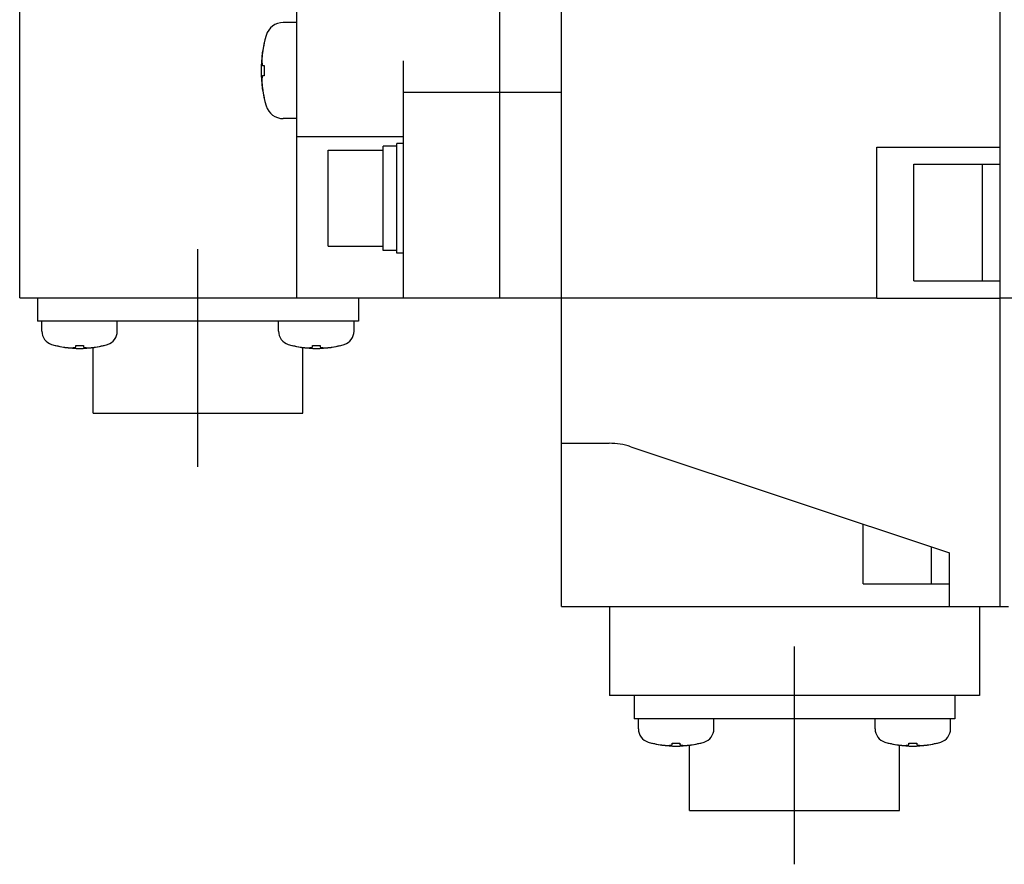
# Model space of a CAD drawing. Header units: millimetres. Extents: x 110 to 842, y 448 to 647.
# Tile 2 of 6: x 384 to 455, y 477 to 539. Entities that reach past the tile are written whole.
import ezdxf

# ---------------------------------------------------------------- set-up
doc = ezdxf.new("R2010")
doc.units = ezdxf.units.MM
doc.linetypes.add('CENTER', pattern=[50.8, 31.75, -6.35, 6.35, -6.35])
doc.layers.add('CTR', color=2, linetype='CENTER')

msp = doc.modelspace()

# ---------------------------------------------------------------- linework, layer by layer
for p, q in [((423.152, 495.87), (423.152, 625.87)), ((455.152, 495.87), (455.152, 625.87)), ((403.852, 518.37), (403.852, 603.37)), ((418.652, 603.37), (418.652, 518.37)), ((383.652, 518.37), (383.652, 596.87)), ((403.852, 538.444), (402.873, 538.444)), ((401.489, 536.994), (401.489, 536.96)), ((411.652, 518.37), (411.652, 535.653)), ((401.351, 535.314), (401.489, 535.314)), ((401.489, 535.314), (401.489, 534.574)), ((401.489, 534.574), (401.351, 534.574)), ((401.489, 532.928), (401.489, 532.894)), ((411.652, 533.366), (423.152, 533.366)), ((403.852, 531.444), (402.873, 531.444)), ((403.852, 530.132), (411.652, 530.132)), ((411.152, 529.432), (410.152, 529.432)), ((410.152, 521.832), (410.152, 529.431)), ((411.152, 521.632), (411.152, 529.632)), ((411.652, 529.632), (411.152, 529.632)), ((446.152, 518.341), (446.152, 529.37)), ((446.152, 529.37), (455.152, 529.37)), ((406.152, 529.132), (410.152, 529.132)), ((406.152, 522.132), (406.152, 529.131)), ((448.852, 519.62), (448.852, 528.12)), ((448.852, 528.12), (455.152, 528.12)), ((453.852, 519.62), (453.852, 528.12)), ((406.152, 522.132), (410.152, 522.132)), ((411.152, 521.832), (410.152, 521.832)), ((411.652, 521.632), (411.152, 521.632)), ((448.852, 519.62), (455.152, 519.62)), ((383.652, 518.37), (446.152, 518.37)), ((384.952, 518.37), (384.952, 516.67)), ((408.352, 518.37), (408.352, 516.67)), ((446.152, 518.341), (455.152, 518.341)), ((455.152, 518.37), (516.652, 518.37)), ((408.352, 516.67), (384.952, 516.67)), ((385.272, 515.93), (385.272, 516.67)), ((390.772, 515.93), (390.772, 516.67)), ((402.532, 515.93), (402.532, 516.67)), ((408.032, 515.93), (408.032, 516.67)), ((386.272, 514.892), (386.295, 514.892)), ((387.742, 514.773), (387.742, 514.892)), ((387.742, 514.892), (388.302, 514.892)), ((388.302, 514.892), (388.302, 514.773)), ((389.75, 514.892), (389.772, 514.892)), ((403.532, 514.892), (403.555, 514.892)), ((405.002, 514.773), (405.002, 514.892)), ((405.002, 514.892), (405.562, 514.892)), ((405.562, 514.892), (405.562, 514.773)), ((407.01, 514.892), (407.032, 514.892)), ((389.002, 509.97), (389.002, 514.747)), ((404.302, 509.97), (404.302, 514.747)), ((389.002, 509.97), (404.302, 509.97)), ((423.152, 507.763), (426.641, 507.763)), ((428.222, 507.507), (451.452, 499.763)), ((445.152, 497.513), (445.152, 501.863)), ((450.152, 497.513), (450.152, 500.197)), ((451.452, 495.87), (451.452, 499.763)), ((445.152, 497.513), (451.452, 497.513)), ((423.152, 495.87), (455.752, 495.87)), ((426.652, 495.87), (426.652, 489.37)), ((453.652, 495.87), (453.652, 489.37)), ((453.652, 489.37), (426.652, 489.37)), ((428.452, 489.37), (428.452, 487.67)), ((451.852, 489.37), (451.852, 487.67)), ((451.852, 487.67), (428.452, 487.67)), ((428.772, 486.93), (428.772, 487.67)), ((434.272, 486.93), (434.272, 487.67)), ((446.032, 486.93), (446.032, 487.67)), ((451.532, 486.93), (451.532, 487.67)), ((429.772, 485.892), (429.795, 485.892)), ((431.242, 485.773), (431.242, 485.892)), ((431.242, 485.892), (431.802, 485.892)), ((431.802, 485.892), (431.802, 485.773)), ((432.502, 480.97), (432.502, 485.747)), ((433.25, 485.892), (433.272, 485.892)), ((447.032, 485.892), (447.055, 485.892)), ((447.802, 480.97), (447.802, 485.747)), ((448.502, 485.892), (449.062, 485.892)), ((448.502, 485.773), (448.502, 485.892)), ((449.062, 485.892), (449.062, 485.773)), ((450.51, 485.892), (450.532, 485.892)), ((432.502, 480.97), (447.802, 480.97))]:
    msp.add_line(p, q)
for centre, radius, start, end in [((402.873, 537.144), 1.3, 90, 163.39845), ((410.252, 534.944), 9, 163.39845, 196.60155), ((410.252, 534.944), 8.992, 167.0426, 171.83939), ((410.252, 534.944), 8.992, 188.16061, 192.9574), ((402.873, 532.744), 1.3, 196.60155, 270), ((386.272, 515.93), 1, 180, 253.04224), ((389.772, 515.93), 1, 286.95776, 0), ((403.532, 515.93), 1, 180, 253.04224), ((407.032, 515.93), 1, 286.95776, 0), ((388.022, 521.67), 7, 253.04224, 286.95776), ((388.022, 521.67), 6.994, 255.70131, 260.38789), ((388.022, 521.67), 6.994, 279.61211, 284.29869), ((405.282, 521.67), 7, 253.04224, 286.95776), ((405.282, 521.67), 6.994, 255.70131, 260.38789), ((405.282, 521.67), 6.994, 279.61211, 284.29869), ((426.641, 502.763), 5, 71.56505, 90), ((429.772, 486.93), 1, 180, 253.04224), ((433.272, 486.93), 1, 286.95776, 0), ((447.032, 486.93), 1, 180, 253.04224), ((450.532, 486.93), 1, 286.95776, 0), ((431.522, 492.67), 7, 253.04224, 286.95776), ((431.522, 492.67), 6.994, 255.70131, 260.38789), ((431.522, 492.67), 6.994, 279.61211, 284.29869), ((448.782, 492.67), 7, 253.04224, 286.95776), ((448.782, 492.67), 6.994, 255.70131, 260.38789), ((448.782, 492.67), 6.994, 279.61211, 284.29869)]:
    msp.add_arc(centre, radius, start, end)
for points, knots in [([(401.351, 536.22), (401.35, 536.21), (401.348, 536.195), (401.346, 536.175), (401.344, 536.162), (401.343, 536.152), (401.342, 536.146), (401.342, 536.142), (401.342, 536.139), (401.341, 536.135), (401.341, 536.131), (401.34, 536.121), (401.338, 536.106), (401.336, 536.086), (401.334, 536.065), (401.333, 536.05), (401.332, 536.04), (401.331, 536.036), (401.331, 536.032), (401.331, 536.03), (401.33, 536.025), (401.33, 536.019), (401.329, 536.009), (401.328, 535.996), (401.327, 535.984), (401.326, 535.974), (401.325, 535.966), (401.325, 535.96), (401.324, 535.955), (401.324, 535.953), (401.324, 535.951), (401.324, 535.948), (401.324, 535.945), (401.323, 535.939), (401.323, 535.93), (401.322, 535.92), (401.321, 535.907), (401.32, 535.89), (401.319, 535.873), (401.318, 535.86), (401.317, 535.851), (401.317, 535.845), (401.316, 535.842), (401.316, 535.84), (401.316, 535.836), (401.316, 535.829), (401.315, 535.817), (401.314, 535.802), (401.313, 535.789), (401.313, 535.779), (401.313, 535.773), (401.312, 535.768), (401.312, 535.765), (401.312, 535.762), (401.312, 535.759), (401.311, 535.752), (401.311, 535.743), (401.311, 535.729), (401.31, 535.711), (401.309, 535.682), (401.308, 535.66), (401.307, 535.645)], [0, 0, 0, 0, 0.0625, 0.09375, 0.125, 0.140625, 0.15625, 0.164062, 0.167969, 0.171875, 0.179688, 0.1875, 0.21875, 0.25, 0.28125, 0.3125, 0.320312, 0.328125, 0.332031, 0.335938, 0.34375, 0.359375, 0.375, 0.40625, 0.4375, 0.453125, 0.46875, 0.484375, 0.492188, 0.496094, 0.5, 0.503906, 0.507812, 0.515625, 0.53125, 0.546875, 0.5625, 0.59375, 0.625, 0.640625, 0.65625, 0.664062, 0.667969, 0.671875, 0.679688, 0.6875, 0.71875, 0.75, 0.78125, 0.796875, 0.8125, 0.820312, 0.828125, 0.832031, 0.835938, 0.84375, 0.859375, 0.875, 0.90625, 0.9375, 1, 1, 1, 1]), ([(401.307, 535.645), (401.307, 535.64), (401.308, 535.628), (401.309, 535.615), (401.31, 535.606), (401.31, 535.602), (401.31, 535.599), (401.31, 535.596), (401.311, 535.589), (401.312, 535.579), (401.313, 535.567), (401.314, 535.556), (401.315, 535.546), (401.316, 535.539), (401.316, 535.535), (401.316, 535.533), (401.317, 535.529), (401.318, 535.523), (401.318, 535.516), (401.319, 535.507), (401.32, 535.5), (401.321, 535.495), (401.321, 535.492), (401.321, 535.49), (401.322, 535.487), (401.322, 535.483), (401.323, 535.476), (401.325, 535.466), (401.326, 535.455), (401.328, 535.445), (401.329, 535.437), (401.33, 535.432), (401.33, 535.428), (401.331, 535.425), (401.331, 535.42), (401.333, 535.413), (401.334, 535.404), (401.336, 535.395), (401.337, 535.388), (401.338, 535.383), (401.338, 535.38), (401.339, 535.375), (401.34, 535.37), (401.342, 535.362), (401.344, 535.351), (401.347, 535.335), (401.349, 535.322), (401.351, 535.314)], [0, 0, 0, 0, 0.0625, 0.125, 0.140625, 0.15625, 0.164062, 0.171875, 0.1875, 0.21875, 0.25, 0.28125, 0.3125, 0.328125, 0.335938, 0.34375, 0.359375, 0.375, 0.40625, 0.4375, 0.46875, 0.484375, 0.492188, 0.5, 0.507812, 0.515625, 0.53125, 0.5625, 0.59375, 0.625, 0.640625, 0.65625, 0.664062, 0.671875, 0.6875, 0.71875, 0.75, 0.78125, 0.8125, 0.828125, 0.835938, 0.84375, 0.859375, 0.875, 0.90625, 0.9375, 1, 1, 1, 1]), ([(401.351, 534.574), (401.35, 534.568), (401.347, 534.556), (401.345, 534.543), (401.343, 534.535), (401.342, 534.531), (401.342, 534.528), (401.341, 534.524), (401.34, 534.518), (401.338, 534.508), (401.336, 534.496), (401.334, 534.485), (401.333, 534.475), (401.331, 534.468), (401.331, 534.464), (401.33, 534.462), (401.33, 534.458), (401.329, 534.452), (401.328, 534.445), (401.327, 534.436), (401.326, 534.429), (401.325, 534.424), (401.324, 534.421), (401.324, 534.419), (401.324, 534.416), (401.323, 534.412), (401.322, 534.405), (401.321, 534.395), (401.32, 534.383), (401.319, 534.374), (401.318, 534.366), (401.317, 534.361), (401.317, 534.357), (401.316, 534.354), (401.316, 534.349), (401.315, 534.342), (401.314, 534.333), (401.313, 534.324), (401.313, 534.317), (401.312, 534.312), (401.312, 534.309), (401.311, 534.304), (401.311, 534.299), (401.311, 534.291), (401.31, 534.28), (401.309, 534.263), (401.308, 534.251), (401.307, 534.242)], [0, 0, 0, 0, 0.0625, 0.125, 0.140625, 0.15625, 0.164062, 0.171875, 0.1875, 0.21875, 0.25, 0.28125, 0.3125, 0.328125, 0.335938, 0.34375, 0.359375, 0.375, 0.40625, 0.4375, 0.46875, 0.484375, 0.492188, 0.5, 0.507812, 0.515625, 0.53125, 0.5625, 0.59375, 0.625, 0.640625, 0.65625, 0.664062, 0.671875, 0.6875, 0.71875, 0.75, 0.78125, 0.8125, 0.828125, 0.835938, 0.84375, 0.859375, 0.875, 0.90625, 0.9375, 1, 1, 1, 1]), ([(401.307, 534.242), (401.307, 534.232), (401.308, 534.217), (401.309, 534.197), (401.309, 534.184), (401.31, 534.174), (401.31, 534.168), (401.31, 534.163), (401.31, 534.161), (401.31, 534.157), (401.311, 534.153), (401.311, 534.143), (401.312, 534.128), (401.313, 534.107), (401.314, 534.087), (401.315, 534.072), (401.316, 534.062), (401.316, 534.057), (401.316, 534.054), (401.316, 534.051), (401.316, 534.047), (401.317, 534.041), (401.318, 534.03), (401.318, 534.018), (401.319, 534.005), (401.32, 533.995), (401.32, 533.987), (401.321, 533.981), (401.321, 533.977), (401.321, 533.974), (401.321, 533.972), (401.322, 533.97), (401.322, 533.966), (401.322, 533.96), (401.323, 533.952), (401.324, 533.942), (401.325, 533.928), (401.326, 533.911), (401.328, 533.895), (401.329, 533.881), (401.33, 533.873), (401.33, 533.867), (401.33, 533.863), (401.331, 533.861), (401.331, 533.858), (401.332, 533.85), (401.333, 533.839), (401.334, 533.824), (401.335, 533.811), (401.336, 533.801), (401.337, 533.795), (401.337, 533.79), (401.338, 533.786), (401.338, 533.784), (401.338, 533.781), (401.339, 533.774), (401.34, 533.765), (401.342, 533.751), (401.344, 533.733), (401.347, 533.704), (401.349, 533.682), (401.351, 533.667)], [0, 0, 0, 0, 0.0625, 0.09375, 0.125, 0.140625, 0.15625, 0.164062, 0.167969, 0.171875, 0.179688, 0.1875, 0.21875, 0.25, 0.28125, 0.3125, 0.320312, 0.328125, 0.332031, 0.335938, 0.34375, 0.359375, 0.375, 0.40625, 0.4375, 0.453125, 0.46875, 0.484375, 0.492188, 0.496094, 0.5, 0.503906, 0.507812, 0.515625, 0.53125, 0.546875, 0.5625, 0.59375, 0.625, 0.640625, 0.65625, 0.664062, 0.667969, 0.671875, 0.679688, 0.6875, 0.71875, 0.75, 0.78125, 0.796875, 0.8125, 0.820312, 0.828125, 0.832031, 0.835938, 0.84375, 0.859375, 0.875, 0.90625, 0.9375, 1, 1, 1, 1]), ([(386.854, 514.773), (386.875, 514.77), (386.906, 514.766), (386.943, 514.761), (386.964, 514.759), (386.98, 514.757), (386.995, 514.755), (387.008, 514.753), (387.017, 514.752), (387.023, 514.752), (387.03, 514.751), (387.038, 514.75), (387.051, 514.749), (387.067, 514.747), (387.087, 514.745), (387.103, 514.743), (387.115, 514.742), (387.121, 514.741), (387.126, 514.741), (387.13, 514.741), (387.135, 514.74), (387.144, 514.739), (387.158, 514.738), (387.173, 514.737), (387.186, 514.736), (387.197, 514.735), (387.204, 514.734), (387.208, 514.734), (387.215, 514.733), (387.226, 514.733), (387.243, 514.732), (387.262, 514.73), (387.282, 514.729), (387.302, 514.728), (387.321, 514.726), (387.36, 514.725), (387.392, 514.723), (387.418, 514.722)], [0, 0, 0, 0, 0.125, 0.1875, 0.21875, 0.25, 0.28125, 0.3125, 0.328125, 0.335938, 0.34375, 0.359375, 0.375, 0.40625, 0.4375, 0.46875, 0.484375, 0.492188, 0.5, 0.507812, 0.515625, 0.53125, 0.5625, 0.59375, 0.625, 0.640625, 0.65625, 0.664062, 0.671875, 0.6875, 0.71875, 0.75, 0.78125, 0.8125, 0.84375, 0.875, 1, 1, 1, 1]), ([(387.418, 514.722), (387.43, 514.723), (387.448, 514.724), (387.472, 514.726), (387.487, 514.728), (387.499, 514.729), (387.507, 514.73), (387.512, 514.731), (387.515, 514.731), (387.519, 514.732), (387.524, 514.732), (387.531, 514.733), (387.541, 514.735), (387.552, 514.736), (387.562, 514.737), (387.569, 514.738), (387.575, 514.739), (387.579, 514.74), (387.585, 514.741), (387.593, 514.742), (387.602, 514.744), (387.61, 514.745), (387.616, 514.746), (387.619, 514.747), (387.622, 514.747), (387.626, 514.748), (387.633, 514.749), (387.642, 514.751), (387.657, 514.754), (387.676, 514.758), (387.705, 514.765), (387.727, 514.77), (387.742, 514.773)], [0, 0, 0, 0, 0.125, 0.1875, 0.25, 0.28125, 0.3125, 0.328125, 0.335938, 0.34375, 0.359375, 0.375, 0.40625, 0.4375, 0.46875, 0.484375, 0.5, 0.515625, 0.53125, 0.5625, 0.59375, 0.625, 0.640625, 0.65625, 0.664062, 0.671875, 0.6875, 0.71875, 0.75, 0.8125, 0.875, 1, 1, 1, 1]), ([(388.302, 514.773), (388.314, 514.77), (388.332, 514.766), (388.356, 514.761), (388.371, 514.757), (388.383, 514.755), (388.391, 514.753), (388.396, 514.752), (388.399, 514.752), (388.403, 514.751), (388.408, 514.75), (388.415, 514.749), (388.425, 514.747), (388.436, 514.745), (388.446, 514.743), (388.453, 514.742), (388.459, 514.741), (388.463, 514.74), (388.469, 514.739), (388.477, 514.738), (388.486, 514.737), (388.494, 514.736), (388.5, 514.735), (388.503, 514.734), (388.506, 514.734), (388.51, 514.733), (388.517, 514.733), (388.526, 514.732), (388.541, 514.73), (388.56, 514.728), (388.59, 514.725), (388.612, 514.723), (388.627, 514.722)], [0, 0, 0, 0, 0.125, 0.1875, 0.25, 0.28125, 0.3125, 0.328125, 0.335938, 0.34375, 0.359375, 0.375, 0.40625, 0.4375, 0.46875, 0.484375, 0.5, 0.515625, 0.53125, 0.5625, 0.59375, 0.625, 0.640625, 0.65625, 0.664062, 0.671875, 0.6875, 0.71875, 0.75, 0.8125, 0.875, 1, 1, 1, 1]), ([(388.627, 514.722), (388.648, 514.723), (388.679, 514.724), (388.716, 514.726), (388.737, 514.727), (388.753, 514.728), (388.768, 514.729), (388.782, 514.73), (388.791, 514.731), (388.796, 514.731), (388.803, 514.732), (388.811, 514.732), (388.824, 514.733), (388.841, 514.735), (388.86, 514.736), (388.877, 514.737), (388.888, 514.738), (388.895, 514.739), (388.9, 514.739), (388.903, 514.74), (388.909, 514.74), (388.918, 514.741), (388.931, 514.742), (388.947, 514.744), (388.96, 514.745), (388.97, 514.746), (388.977, 514.747), (388.982, 514.747), (388.988, 514.748), (389, 514.749), (389.016, 514.751), (389.036, 514.753), (389.055, 514.756), (389.075, 514.758), (389.094, 514.76), (389.133, 514.766), (389.165, 514.77), (389.19, 514.773)], [0, 0, 0, 0, 0.125, 0.1875, 0.21875, 0.25, 0.28125, 0.3125, 0.328125, 0.335938, 0.34375, 0.359375, 0.375, 0.40625, 0.4375, 0.46875, 0.484375, 0.492188, 0.5, 0.507812, 0.515625, 0.53125, 0.5625, 0.59375, 0.625, 0.640625, 0.65625, 0.664062, 0.671875, 0.6875, 0.71875, 0.75, 0.78125, 0.8125, 0.84375, 0.875, 1, 1, 1, 1]), ([(404.114, 514.773), (404.135, 514.77), (404.166, 514.766), (404.203, 514.761), (404.224, 514.759), (404.24, 514.757), (404.255, 514.755), (404.268, 514.753), (404.277, 514.752), (404.283, 514.752), (404.29, 514.751), (404.298, 514.75), (404.311, 514.749), (404.327, 514.747), (404.347, 514.745), (404.363, 514.743), (404.375, 514.742), (404.381, 514.741), (404.386, 514.741), (404.39, 514.741), (404.395, 514.74), (404.404, 514.739), (404.418, 514.738), (404.433, 514.737), (404.446, 514.736), (404.457, 514.735), (404.464, 514.734), (404.468, 514.734), (404.475, 514.733), (404.486, 514.733), (404.503, 514.732), (404.522, 514.73), (404.542, 514.729), (404.562, 514.728), (404.581, 514.726), (404.62, 514.725), (404.652, 514.723), (404.678, 514.722)], [0, 0, 0, 0, 0.125, 0.1875, 0.21875, 0.25, 0.28125, 0.3125, 0.328125, 0.335938, 0.34375, 0.359375, 0.375, 0.40625, 0.4375, 0.46875, 0.484375, 0.492188, 0.5, 0.507812, 0.515625, 0.53125, 0.5625, 0.59375, 0.625, 0.640625, 0.65625, 0.664062, 0.671875, 0.6875, 0.71875, 0.75, 0.78125, 0.8125, 0.84375, 0.875, 1, 1, 1, 1]), ([(404.678, 514.722), (404.69, 514.723), (404.708, 514.724), (404.732, 514.726), (404.747, 514.728), (404.759, 514.729), (404.767, 514.73), (404.772, 514.731), (404.775, 514.731), (404.779, 514.732), (404.784, 514.732), (404.791, 514.733), (404.801, 514.735), (404.812, 514.736), (404.822, 514.737), (404.829, 514.738), (404.835, 514.739), (404.839, 514.74), (404.845, 514.741), (404.853, 514.742), (404.862, 514.744), (404.87, 514.745), (404.876, 514.746), (404.879, 514.747), (404.882, 514.747), (404.886, 514.748), (404.893, 514.749), (404.902, 514.751), (404.917, 514.754), (404.936, 514.758), (404.965, 514.765), (404.987, 514.77), (405.002, 514.773)], [0, 0, 0, 0, 0.125, 0.1875, 0.25, 0.28125, 0.3125, 0.328125, 0.335938, 0.34375, 0.359375, 0.375, 0.40625, 0.4375, 0.46875, 0.484375, 0.5, 0.515625, 0.53125, 0.5625, 0.59375, 0.625, 0.640625, 0.65625, 0.664062, 0.671875, 0.6875, 0.71875, 0.75, 0.8125, 0.875, 1, 1, 1, 1]), ([(405.562, 514.773), (405.574, 514.77), (405.592, 514.766), (405.616, 514.761), (405.631, 514.757), (405.643, 514.755), (405.651, 514.753), (405.656, 514.752), (405.659, 514.752), (405.663, 514.751), (405.668, 514.75), (405.675, 514.749), (405.685, 514.747), (405.696, 514.745), (405.706, 514.743), (405.713, 514.742), (405.719, 514.741), (405.723, 514.74), (405.729, 514.739), (405.737, 514.738), (405.746, 514.737), (405.754, 514.736), (405.76, 514.735), (405.763, 514.734), (405.766, 514.734), (405.77, 514.733), (405.777, 514.733), (405.786, 514.732), (405.801, 514.73), (405.82, 514.728), (405.85, 514.725), (405.872, 514.723), (405.887, 514.722)], [0, 0, 0, 0, 0.125, 0.1875, 0.25, 0.28125, 0.3125, 0.328125, 0.335938, 0.34375, 0.359375, 0.375, 0.40625, 0.4375, 0.46875, 0.484375, 0.5, 0.515625, 0.53125, 0.5625, 0.59375, 0.625, 0.640625, 0.65625, 0.664062, 0.671875, 0.6875, 0.71875, 0.75, 0.8125, 0.875, 1, 1, 1, 1]), ([(405.887, 514.722), (405.908, 514.723), (405.939, 514.724), (405.976, 514.726), (405.997, 514.727), (406.013, 514.728), (406.028, 514.729), (406.042, 514.73), (406.051, 514.731), (406.056, 514.731), (406.063, 514.732), (406.071, 514.732), (406.084, 514.733), (406.101, 514.735), (406.12, 514.736), (406.137, 514.737), (406.148, 514.738), (406.155, 514.739), (406.16, 514.739), (406.163, 514.74), (406.169, 514.74), (406.178, 514.741), (406.191, 514.742), (406.207, 514.744), (406.22, 514.745), (406.23, 514.746), (406.237, 514.747), (406.242, 514.747), (406.248, 514.748), (406.26, 514.749), (406.276, 514.751), (406.296, 514.753), (406.315, 514.756), (406.335, 514.758), (406.354, 514.76), (406.393, 514.766), (406.425, 514.77), (406.45, 514.773)], [0, 0, 0, 0, 0.125, 0.1875, 0.21875, 0.25, 0.28125, 0.3125, 0.328125, 0.335938, 0.34375, 0.359375, 0.375, 0.40625, 0.4375, 0.46875, 0.484375, 0.492188, 0.5, 0.507812, 0.515625, 0.53125, 0.5625, 0.59375, 0.625, 0.640625, 0.65625, 0.664062, 0.671875, 0.6875, 0.71875, 0.75, 0.78125, 0.8125, 0.84375, 0.875, 1, 1, 1, 1]), ([(430.354, 485.773), (430.375, 485.77), (430.406, 485.766), (430.443, 485.761), (430.464, 485.759), (430.48, 485.757), (430.495, 485.755), (430.508, 485.753), (430.517, 485.752), (430.523, 485.752), (430.53, 485.751), (430.538, 485.75), (430.551, 485.749), (430.567, 485.747), (430.587, 485.745), (430.603, 485.743), (430.615, 485.742), (430.621, 485.741), (430.626, 485.741), (430.63, 485.741), (430.635, 485.74), (430.644, 485.739), (430.658, 485.738), (430.673, 485.737), (430.686, 485.736), (430.697, 485.735), (430.704, 485.734), (430.708, 485.734), (430.715, 485.733), (430.726, 485.733), (430.743, 485.732), (430.762, 485.73), (430.782, 485.729), (430.802, 485.728), (430.821, 485.726), (430.86, 485.725), (430.892, 485.723), (430.918, 485.722)], [0, 0, 0, 0, 0.125, 0.1875, 0.21875, 0.25, 0.28125, 0.3125, 0.328125, 0.335938, 0.34375, 0.359375, 0.375, 0.40625, 0.4375, 0.46875, 0.484375, 0.492188, 0.5, 0.507812, 0.515625, 0.53125, 0.5625, 0.59375, 0.625, 0.640625, 0.65625, 0.664062, 0.671875, 0.6875, 0.71875, 0.75, 0.78125, 0.8125, 0.84375, 0.875, 1, 1, 1, 1]), ([(430.918, 485.722), (430.93, 485.723), (430.948, 485.724), (430.972, 485.726), (430.987, 485.728), (430.999, 485.729), (431.007, 485.73), (431.012, 485.731), (431.015, 485.731), (431.019, 485.732), (431.024, 485.732), (431.031, 485.733), (431.041, 485.735), (431.052, 485.736), (431.062, 485.737), (431.069, 485.738), (431.075, 485.739), (431.079, 485.74), (431.085, 485.741), (431.093, 485.742), (431.102, 485.744), (431.11, 485.745), (431.116, 485.746), (431.119, 485.747), (431.122, 485.747), (431.126, 485.748), (431.133, 485.749), (431.142, 485.751), (431.157, 485.754), (431.176, 485.758), (431.205, 485.765), (431.227, 485.77), (431.242, 485.773)], [0, 0, 0, 0, 0.125, 0.1875, 0.25, 0.28125, 0.3125, 0.328125, 0.335938, 0.34375, 0.359375, 0.375, 0.40625, 0.4375, 0.46875, 0.484375, 0.5, 0.515625, 0.53125, 0.5625, 0.59375, 0.625, 0.640625, 0.65625, 0.664062, 0.671875, 0.6875, 0.71875, 0.75, 0.8125, 0.875, 1, 1, 1, 1]), ([(431.802, 485.773), (431.814, 485.77), (431.832, 485.766), (431.856, 485.761), (431.871, 485.757), (431.883, 485.755), (431.891, 485.753), (431.896, 485.752), (431.899, 485.752), (431.903, 485.751), (431.908, 485.75), (431.915, 485.749), (431.925, 485.747), (431.936, 485.745), (431.946, 485.743), (431.953, 485.742), (431.959, 485.741), (431.963, 485.74), (431.969, 485.739), (431.977, 485.738), (431.986, 485.737), (431.994, 485.736), (432, 485.735), (432.003, 485.734), (432.006, 485.734), (432.01, 485.733), (432.017, 485.733), (432.026, 485.732), (432.041, 485.73), (432.06, 485.728), (432.09, 485.725), (432.112, 485.723), (432.127, 485.722)], [0, 0, 0, 0, 0.125, 0.1875, 0.25, 0.28125, 0.3125, 0.328125, 0.335938, 0.34375, 0.359375, 0.375, 0.40625, 0.4375, 0.46875, 0.484375, 0.5, 0.515625, 0.53125, 0.5625, 0.59375, 0.625, 0.640625, 0.65625, 0.664062, 0.671875, 0.6875, 0.71875, 0.75, 0.8125, 0.875, 1, 1, 1, 1]), ([(432.127, 485.722), (432.148, 485.723), (432.179, 485.724), (432.216, 485.726), (432.237, 485.727), (432.253, 485.728), (432.268, 485.729), (432.282, 485.73), (432.291, 485.731), (432.296, 485.731), (432.303, 485.732), (432.311, 485.732), (432.324, 485.733), (432.341, 485.735), (432.36, 485.736), (432.377, 485.737), (432.388, 485.738), (432.395, 485.739), (432.4, 485.739), (432.403, 485.74), (432.409, 485.74), (432.418, 485.741), (432.431, 485.742), (432.447, 485.744), (432.46, 485.745), (432.47, 485.746), (432.477, 485.747), (432.482, 485.747), (432.488, 485.748), (432.5, 485.749), (432.516, 485.751), (432.536, 485.753), (432.555, 485.756), (432.575, 485.758), (432.594, 485.76), (432.633, 485.766), (432.665, 485.77), (432.69, 485.773)], [0, 0, 0, 0, 0.125, 0.1875, 0.21875, 0.25, 0.28125, 0.3125, 0.328125, 0.335938, 0.34375, 0.359375, 0.375, 0.40625, 0.4375, 0.46875, 0.484375, 0.492188, 0.5, 0.507812, 0.515625, 0.53125, 0.5625, 0.59375, 0.625, 0.640625, 0.65625, 0.664062, 0.671875, 0.6875, 0.71875, 0.75, 0.78125, 0.8125, 0.84375, 0.875, 1, 1, 1, 1]), ([(447.614, 485.773), (447.635, 485.77), (447.666, 485.766), (447.703, 485.761), (447.724, 485.759), (447.74, 485.757), (447.755, 485.755), (447.768, 485.753), (447.777, 485.752), (447.783, 485.752), (447.79, 485.751), (447.798, 485.75), (447.811, 485.749), (447.827, 485.747), (447.847, 485.745), (447.863, 485.743), (447.875, 485.742), (447.881, 485.741), (447.886, 485.741), (447.89, 485.741), (447.895, 485.74), (447.904, 485.739), (447.918, 485.738), (447.933, 485.737), (447.946, 485.736), (447.957, 485.735), (447.964, 485.734), (447.968, 485.734), (447.975, 485.733), (447.986, 485.733), (448.003, 485.732), (448.022, 485.73), (448.042, 485.729), (448.062, 485.728), (448.081, 485.726), (448.12, 485.725), (448.152, 485.723), (448.178, 485.722)], [0, 0, 0, 0, 0.125, 0.1875, 0.21875, 0.25, 0.28125, 0.3125, 0.328125, 0.335938, 0.34375, 0.359375, 0.375, 0.40625, 0.4375, 0.46875, 0.484375, 0.492188, 0.5, 0.507812, 0.515625, 0.53125, 0.5625, 0.59375, 0.625, 0.640625, 0.65625, 0.664062, 0.671875, 0.6875, 0.71875, 0.75, 0.78125, 0.8125, 0.84375, 0.875, 1, 1, 1, 1]), ([(448.178, 485.722), (448.19, 485.723), (448.208, 485.724), (448.232, 485.726), (448.247, 485.728), (448.259, 485.729), (448.267, 485.73), (448.272, 485.731), (448.275, 485.731), (448.279, 485.732), (448.284, 485.732), (448.291, 485.733), (448.301, 485.735), (448.312, 485.736), (448.322, 485.737), (448.329, 485.738), (448.335, 485.739), (448.339, 485.74), (448.345, 485.741), (448.353, 485.742), (448.362, 485.744), (448.37, 485.745), (448.376, 485.746), (448.379, 485.747), (448.382, 485.747), (448.386, 485.748), (448.393, 485.749), (448.402, 485.751), (448.417, 485.754), (448.436, 485.758), (448.465, 485.765), (448.487, 485.77), (448.502, 485.773)], [0, 0, 0, 0, 0.125, 0.1875, 0.25, 0.28125, 0.3125, 0.328125, 0.335938, 0.34375, 0.359375, 0.375, 0.40625, 0.4375, 0.46875, 0.484375, 0.5, 0.515625, 0.53125, 0.5625, 0.59375, 0.625, 0.640625, 0.65625, 0.664062, 0.671875, 0.6875, 0.71875, 0.75, 0.8125, 0.875, 1, 1, 1, 1]), ([(449.062, 485.773), (449.074, 485.77), (449.092, 485.766), (449.116, 485.761), (449.131, 485.757), (449.143, 485.755), (449.151, 485.753), (449.156, 485.752), (449.159, 485.752), (449.163, 485.751), (449.168, 485.75), (449.175, 485.749), (449.185, 485.747), (449.196, 485.745), (449.206, 485.743), (449.213, 485.742), (449.219, 485.741), (449.223, 485.74), (449.229, 485.739), (449.237, 485.738), (449.246, 485.737), (449.254, 485.736), (449.26, 485.735), (449.263, 485.734), (449.266, 485.734), (449.27, 485.733), (449.277, 485.733), (449.286, 485.732), (449.301, 485.73), (449.32, 485.728), (449.35, 485.725), (449.372, 485.723), (449.387, 485.722)], [0, 0, 0, 0, 0.125, 0.1875, 0.25, 0.28125, 0.3125, 0.328125, 0.335938, 0.34375, 0.359375, 0.375, 0.40625, 0.4375, 0.46875, 0.484375, 0.5, 0.515625, 0.53125, 0.5625, 0.59375, 0.625, 0.640625, 0.65625, 0.664062, 0.671875, 0.6875, 0.71875, 0.75, 0.8125, 0.875, 1, 1, 1, 1]), ([(449.387, 485.722), (449.408, 485.723), (449.439, 485.724), (449.476, 485.726), (449.497, 485.727), (449.513, 485.728), (449.528, 485.729), (449.542, 485.73), (449.551, 485.731), (449.556, 485.731), (449.563, 485.732), (449.571, 485.732), (449.584, 485.733), (449.601, 485.735), (449.62, 485.736), (449.637, 485.737), (449.648, 485.738), (449.655, 485.739), (449.66, 485.739), (449.663, 485.74), (449.669, 485.74), (449.678, 485.741), (449.691, 485.742), (449.707, 485.744), (449.72, 485.745), (449.73, 485.746), (449.737, 485.747), (449.742, 485.747), (449.748, 485.748), (449.76, 485.749), (449.776, 485.751), (449.796, 485.753), (449.815, 485.756), (449.835, 485.758), (449.854, 485.76), (449.893, 485.766), (449.925, 485.77), (449.95, 485.773)], [0, 0, 0, 0, 0.125, 0.1875, 0.21875, 0.25, 0.28125, 0.3125, 0.328125, 0.335938, 0.34375, 0.359375, 0.375, 0.40625, 0.4375, 0.46875, 0.484375, 0.492188, 0.5, 0.507812, 0.515625, 0.53125, 0.5625, 0.59375, 0.625, 0.640625, 0.65625, 0.664062, 0.671875, 0.6875, 0.71875, 0.75, 0.78125, 0.8125, 0.84375, 0.875, 1, 1, 1, 1])]:
    msp.add_open_spline(points, degree=3, knots=knots)
at = {"layer": 'CTR', "ltscale": 0.5}
for p, q in [((396.652, 506.057), (396.652, 522.283)), ((440.152, 477.057), (440.152, 493.283))]:
    msp.add_line(p, q, dxfattribs=at)

doc.saveas('drawing.dxf')
